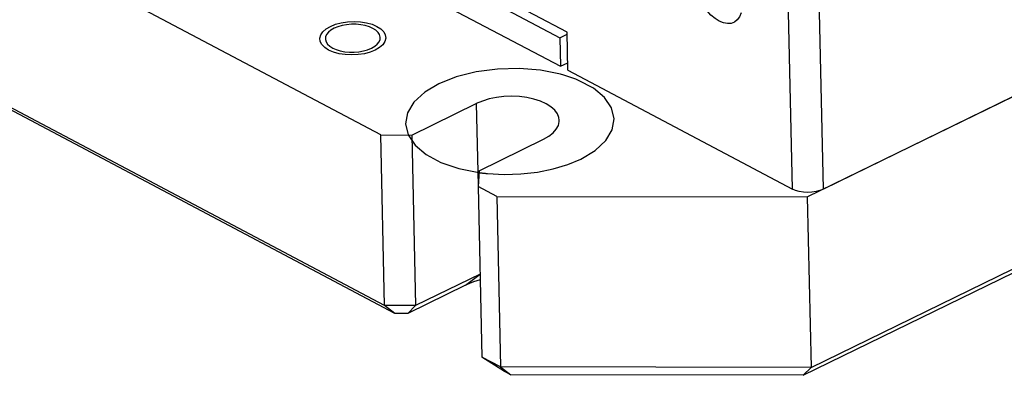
# Model space of a CAD drawing. Header units: millimetres. Extents: x -844 to -217, y -125 to 557.
# Tile 113 of 178: x -390 to -345, y 363 to 379. Entities that reach past the tile are written whole.
import ezdxf

# ---------------------------------------------------------------- set-up
doc = ezdxf.new("R2010")
doc.units = ezdxf.units.MM
doc.header["$LTSCALE"] = 23.1
doc.layers.add('R912005577_AM_0', color=7, linetype='CONTINUOUS')

msp = doc.modelspace()

# ---------------------------------------------------------------- linework, layer by layer
at = {"layer": 'R912005577_AM_0', "color": 7}
for p, q in [((-354.287, 371.377), (-218.053, 437.897)), ((-354.112, 363.623), (-217.878, 430.143)), ((-354.469, 363.27), (-218.842, 429.493)), ((-354.967, 371.737), (-356.149, 424.084)), ((-353.554, 371.735), (-354.736, 424.081)), ((-373.691, 374.196), (-414.184, 395.632)), ((-373.516, 366.442), (-414.009, 387.878)), ((-373.046, 366.087), (-412.975, 387.225)), ((-365.215, 378.865), (-372.701, 382.828)), ((-372.351, 382.217), (-365.545, 378.614)), ((-372.322, 380.924), (-365.516, 377.322)), ((-376.203, 378.653), (-376.212, 378.568)), ((-373.723, 378.538), (-373.714, 378.624)), ((-365.545, 378.614), (-365.213, 378.776)), ((-365.545, 378.614), (-365.516, 377.322)), ((-365.176, 377.141), (-365.215, 378.865)), ((-365.516, 377.322), (-365.183, 377.484)), ((-365.176, 377.141), (-354.967, 371.737)), ((-341.656, 377.544), (-353.554, 371.735)), ((-372.278, 374.193), (-369.348, 375.624)), ((-369.348, 375.624), (-369.264, 371.899)), ((-373.691, 374.196), (-372.278, 374.193)), ((-373.516, 366.442), (-373.691, 374.196)), ((-372.278, 374.193), (-372.103, 366.439)), ((-369.216, 372.572), (-366.286, 374.002)), ((-369.216, 372.572), (-369.267, 371.854)), ((-368.417, 371.404), (-369.267, 371.854)), ((-369.267, 371.854), (-369.092, 364.1)), ((-368.417, 371.404), (-354.287, 371.377)), ((-368.417, 371.404), (-368.242, 363.649)), ((-354.287, 371.377), (-354.112, 363.623)), ((-369.173, 367.869), (-372.103, 366.439)), ((-369.834, 367.368), (-369.173, 367.869)), ((-369.834, 367.368), (-372.461, 366.086)), ((-373.046, 366.087), (-373.516, 366.442)), ((-372.103, 366.439), (-373.516, 366.442)), ((-372.461, 366.086), (-372.103, 366.439)), ((-372.461, 366.086), (-373.046, 366.087)), ((-368.242, 363.649), (-369.092, 364.1)), ((-368.059, 363.447), (-369.092, 364.1)), ((-368.242, 363.649), (-367.772, 363.295)), ((-354.112, 363.623), (-368.242, 363.649)), ((-367.772, 363.295), (-368.059, 363.447)), ((-354.469, 363.27), (-367.772, 363.295)), ((-354.469, 363.27), (-354.112, 363.623))]:
    msp.add_line(p, q, dxfattribs=at)
for points in [[(-357.295, 379.747), (-357.37, 379.571), (-357.474, 379.43), (-357.604, 379.33), (-357.755, 379.273), (-357.925, 379.262), (-358.107, 379.295), (-358.296, 379.373), (-358.485, 379.493), (-358.67, 379.652), (-358.845, 379.844), (-359.005, 380.065), (-359.144, 380.306), (-359.258, 380.562), (-359.344, 380.823), (-359.397, 381.078), (-359.42, 381.33)], [(-373.942, 378.055), (-374.175, 377.961), (-374.438, 377.892), (-374.721, 377.849), (-375.018, 377.834), (-375.308, 377.849), (-375.585, 377.893), (-375.838, 377.963), (-376.062, 378.059), (-376.239, 378.175), (-376.368, 378.306), (-376.443, 378.448), (-376.462, 378.599), (-376.422, 378.746), (-376.328, 378.889), (-376.181, 379.02), (-375.984, 379.136)], [(-375.814, 379.046), (-375.961, 378.96), (-376.075, 378.866), (-376.157, 378.762), (-376.203, 378.653)], [(-375.984, 379.136), (-375.751, 379.23), (-375.488, 379.3), (-375.205, 379.343), (-374.908, 379.357), (-374.618, 379.342), (-374.341, 379.299), (-374.088, 379.228), (-373.864, 379.132), (-373.687, 379.017), (-373.558, 378.886), (-373.483, 378.744), (-373.464, 378.593), (-373.503, 378.445), (-373.598, 378.303), (-373.745, 378.172), (-373.942, 378.055)], [(-375.449, 379.172), (-375.639, 379.118), (-375.814, 379.046)], [(-373.714, 378.624), (-373.715, 378.649), (-373.745, 378.758), (-373.812, 378.862), (-373.914, 378.958), (-374.048, 379.043), (-374.209, 379.114), (-374.394, 379.17), (-374.595, 379.208), (-374.808, 379.228), (-375.026, 379.228), (-375.242, 379.209), (-375.449, 379.172)], [(-376.212, 378.568), (-376.211, 378.543), (-376.181, 378.434), (-376.114, 378.33), (-376.012, 378.234), (-375.878, 378.149), (-375.717, 378.077), (-375.532, 378.022), (-375.33, 377.983), (-375.117, 377.964), (-374.9, 377.963), (-374.684, 377.982), (-374.477, 378.02)], [(-374.112, 378.145), (-373.964, 378.231), (-373.85, 378.326), (-373.769, 378.429), (-373.723, 378.538)], [(-374.477, 378.02), (-374.287, 378.074), (-374.112, 378.145)], [(-365.507, 376.957), (-366.42, 377.14), (-367.395, 377.22), (-368.387, 377.196), (-369.355, 377.067), (-370.256, 376.84), (-371.05, 376.524)], [(-364.695, 376.681), (-364.822, 376.733), (-364.952, 376.783), (-365.086, 376.83), (-365.223, 376.875), (-365.364, 376.918), (-365.507, 376.957)], [(-371.05, 376.524), (-371.693, 376.141), (-372.179, 375.693), (-372.474, 375.207), (-372.566, 374.704), (-372.45, 374.206), (-372.132, 373.734), (-371.625, 373.309), (-370.952, 372.95), (-370.141, 372.672), (-369.222, 372.487)], [(-364.584, 373.102), (-363.932, 373.492), (-363.449, 373.941), (-363.157, 374.427), (-363.069, 374.93), (-363.188, 375.428), (-363.509, 375.9), (-364.019, 376.323), (-364.695, 376.681)], [(-365.568, 374.864), (-365.584, 374.987), (-365.654, 375.162), (-365.777, 375.328), (-365.95, 375.481), (-366.169, 375.618), (-366.429, 375.734), (-366.723, 375.829), (-367.044, 375.898), (-367.384, 375.94), (-367.735, 375.955), (-368.087, 375.942), (-368.433, 375.9), (-368.764, 375.833), (-369.068, 375.74), (-369.348, 375.624)], [(-366.286, 374.002), (-366.045, 374.14), (-365.852, 374.291), (-365.705, 374.456), (-365.61, 374.63), (-365.57, 374.809), (-365.568, 374.864)], [(-368.829, 372.441), (-368.074, 372.402), (-367.313, 372.425), (-366.564, 372.509), (-365.848, 372.653), (-365.182, 372.852), (-364.584, 373.102)], [(-369.222, 372.487), (-369.19, 372.483), (-369.158, 372.479), (-369.126, 372.474), (-369.095, 372.47), (-369.063, 372.466), (-369.022, 372.462)], [(-369.022, 372.462), (-369.006, 372.46), (-368.974, 372.456), (-368.942, 372.453), (-368.91, 372.449), (-368.878, 372.446), (-368.829, 372.441)], [(-353.554, 371.735), (-353.714, 371.671), (-353.886, 371.625), (-354.076, 371.597), (-354.272, 371.587), (-354.466, 371.598), (-354.651, 371.627), (-354.817, 371.673), (-354.967, 371.737)], [(-369.172, 367.617), (-369.469, 367.523), (-369.834, 367.368)]]:
    msp.add_lwpolyline(points, dxfattribs=at)

doc.saveas('drawing.dxf')
